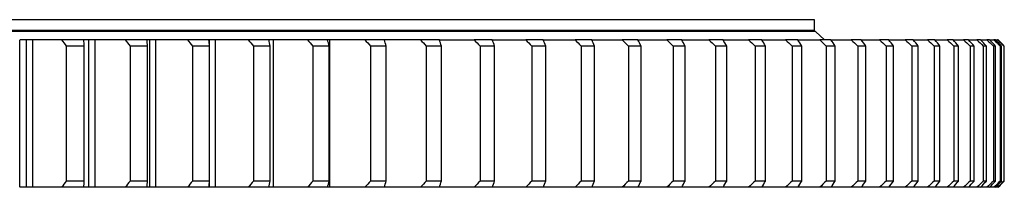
# Model space of a CAD drawing. Header units: millimetres. Extents: x 185 to 11179, y 22946 to 31910.
# Tile 6 of 16: x 3272 to 3907, y 27557 to 27665. Entities that reach past the tile are written whole.
import ezdxf

# ---------------------------------------------------------------- set-up
doc = ezdxf.new("R2010")
doc.units = ezdxf.units.MM
doc.header["$LTSCALE"] = 50

msp = doc.modelspace()

# ---------------------------------------------------------------- linework, layer by layer
at = {"color": 7, "linetype": 'Continuous', "lineweight": 25}
for p, q in [((3784.97, 27664.65), (2086.97, 27664.65)), ((3784.97, 27657.65), (3784.97, 27664.65)), ((3785.47, 27657.15), (2086.47, 27657.15)), ((3784.97, 27657.65), (2086.97, 27657.65)), ((3777.97, 27657.15), (3777.97, 27657.65)), ((3791.47, 27651.75), (3785.47, 27657.15)), ((3272.05, 27556.65), (3272.05, 27651.65)), ((3276.27, 27651.65), (3272.2, 27651.65)), ((3280.22, 27651.75), (3272.42, 27651.75)), ((3276.27, 27556.65), (3276.27, 27651.65)), ((3280.49, 27651.65), (3276.27, 27651.65)), ((3280.49, 27556.65), (3280.49, 27651.65)), ((3313.42, 27651.65), (3299.05, 27651.65)), ((3320.32, 27651.75), (3299.44, 27651.75)), ((3316.48, 27651.65), (3313.42, 27651.65)), ((3316.48, 27556.65), (3316.48, 27651.65)), ((3320.62, 27651.65), (3316.48, 27651.65)), ((3320.62, 27556.65), (3320.62, 27651.65)), ((3354.16, 27651.65), (3340.09, 27651.65)), ((3359.63, 27651.75), (3340.51, 27651.75)), ((3355.87, 27651.65), (3354.16, 27651.65)), ((3355.87, 27556.65), (3355.87, 27651.65)), ((3359.92, 27651.65), (3355.87, 27651.65)), ((3359.92, 27556.65), (3359.92, 27651.65)), ((3394.02, 27651.65), (3380.26, 27651.65)), ((3398.08, 27651.75), (3380.64, 27651.75)), ((3394.37, 27651.65), (3394.02, 27651.65)), ((3398.32, 27651.65), (3394.37, 27651.65)), ((3398.32, 27556.65), (3398.32, 27651.65)), ((3432.89, 27651.65), (3419.48, 27651.65)), ((3435.47, 27651.75), (3419.88, 27651.75)), ((3435.73, 27651.65), (3432.89, 27651.65)), ((3435.73, 27556.65), (3435.73, 27651.65)), ((3470.7, 27651.65), (3457.68, 27651.65)), ((3471.77, 27651.75), (3458.12, 27651.75)), ((3472.08, 27651.65), (3470.7, 27651.65)), ((3472.08, 27556.65), (3472.08, 27651.65)), ((3507.38, 27651.65), (3494.75, 27651.65)), ((3507.06, 27651.75), (3495.11, 27651.75)), ((3542.83, 27651.65), (3530.64, 27651.65)), ((3541.01, 27651.75), (3531.09, 27651.75)), ((3576.99, 27651.65), (3565.26, 27651.65)), ((3573.68, 27651.75), (3565.68, 27651.75)), ((3609.78, 27651.65), (3598.53, 27651.65)), ((3605.08, 27651.75), (3598.97, 27651.75)), ((3641.13, 27651.65), (3630.39, 27651.65)), ((3634.86, 27651.75), (3630.83, 27651.75)), ((3670.98, 27651.65), (3660.77, 27651.65)), ((3663.4, 27651.75), (3661.24, 27651.75)), ((3699.25, 27651.65), (3689.6, 27651.65)), ((3690.12, 27651.75), (3689.94, 27651.75)), ((3725.9, 27651.65), (3716.82, 27651.65)), ((3750.87, 27651.65), (3742.38, 27651.65)), ((3774.09, 27651.65), (3766.22, 27651.65)), ((3784.97, 27651.65), (3784.97, 27651.75)), ((3795.53, 27651.65), (3788.28, 27651.65)), ((3815.13, 27651.65), (3808.52, 27651.65)), ((3815.48, 27651.65), (3826.91, 27651.65)), ((3832.86, 27651.65), (3826.91, 27651.65)), ((3833.21, 27651.65), (3843.39, 27651.65)), ((3848.67, 27651.65), (3843.39, 27651.65)), ((3849.02, 27651.65), (3857.93, 27651.65)), ((3862.53, 27651.65), (3857.93, 27651.65)), ((3862.77, 27651.65), (3870.51, 27651.65)), ((3874.42, 27651.65), (3870.51, 27651.65)), ((3874.77, 27651.65), (3881.09, 27651.65)), ((3884.3, 27651.65), (3881.09, 27651.65)), ((3884.65, 27651.65), (3889.66, 27651.65)), ((3892.16, 27651.65), (3889.66, 27651.65)), ((3892.51, 27651.65), (3896.19, 27651.65)), ((3897.98, 27651.65), (3896.19, 27651.65)), ((3898.33, 27651.65), (3900.67, 27651.65)), ((3901.75, 27651.65), (3900.67, 27651.65)), ((3902.1, 27651.65), (3903.1, 27651.65)), ((3903.46, 27651.65), (3903.1, 27651.65)), ((3313.53, 27647.65), (3302.01, 27647.65)), ((3302.01, 27647.65), (3302.01, 27560.65)), ((3313.53, 27560.65), (3313.53, 27647.65)), ((3343.19, 27647.65), (3343.19, 27560.65)), ((3354.48, 27647.65), (3343.19, 27647.65)), ((3354.48, 27560.65), (3354.48, 27647.65)), ((3394.53, 27647.65), (3383.49, 27647.65)), ((3383.49, 27647.65), (3383.49, 27560.65)), ((3394.53, 27560.65), (3394.53, 27647.65)), ((3422.84, 27647.65), (3422.84, 27560.65)), ((3433.6, 27647.65), (3422.84, 27647.65)), ((3433.6, 27560.65), (3433.6, 27647.65)), ((3461.15, 27647.65), (3461.15, 27560.65)), ((3471.6, 27647.65), (3461.15, 27647.65)), ((3471.6, 27560.65), (3471.6, 27647.65)), ((3498.35, 27647.65), (3498.35, 27560.65)), ((3508.47, 27647.65), (3498.35, 27647.65)), ((3508.47, 27560.65), (3508.47, 27647.65)), ((3534.34, 27647.65), (3534.34, 27560.65)), ((3544.11, 27647.65), (3534.34, 27647.65)), ((3544.11, 27560.65), (3544.11, 27647.65)), ((3569.05, 27647.65), (3569.05, 27560.65)), ((3578.46, 27647.65), (3569.05, 27647.65)), ((3578.46, 27560.65), (3578.46, 27647.65)), ((3602.41, 27647.65), (3602.41, 27560.65)), ((3611.43, 27647.65), (3602.41, 27647.65)), ((3611.43, 27560.65), (3611.43, 27647.65)), ((3634.35, 27647.65), (3634.35, 27560.65)), ((3642.97, 27647.65), (3634.35, 27647.65)), ((3642.97, 27560.65), (3642.97, 27647.65)), ((3672.99, 27647.65), (3664.8, 27647.65)), ((3664.8, 27647.65), (3664.8, 27560.65)), ((3672.99, 27560.65), (3672.99, 27647.65)), ((3693.7, 27647.65), (3693.7, 27560.65)), ((3701.44, 27647.65), (3693.7, 27647.65)), ((3701.44, 27560.65), (3701.44, 27647.65)), ((3728.26, 27647.65), (3720.98, 27647.65)), ((3720.98, 27647.65), (3720.98, 27560.65)), ((3728.26, 27560.65), (3728.26, 27647.65)), ((3746.58, 27647.65), (3746.58, 27560.65)), ((3753.39, 27647.65), (3746.58, 27647.65)), ((3753.39, 27560.65), (3753.39, 27647.65)), ((3776.77, 27647.65), (3770.45, 27647.65)), ((3770.45, 27647.65), (3770.45, 27560.65)), ((3776.77, 27560.65), (3776.77, 27647.65)), ((3792.54, 27647.65), (3792.54, 27560.65)), ((3798.36, 27647.65), (3792.54, 27647.65)), ((3798.36, 27560.65), (3798.36, 27647.65)), ((3818.11, 27647.65), (3812.81, 27647.65)), ((3812.81, 27647.65), (3812.81, 27560.65)), ((3818.11, 27560.65), (3818.11, 27647.65)), ((3835.97, 27647.65), (3831.2, 27647.65)), ((3831.2, 27647.65), (3831.2, 27560.65)), ((3835.97, 27560.65), (3835.97, 27647.65)), ((3847.68, 27647.65), (3847.68, 27560.65)), ((3851.92, 27647.65), (3847.68, 27647.65)), ((3851.92, 27560.65), (3851.92, 27647.65)), ((3862.22, 27647.65), (3862.22, 27560.65)), ((3865.91, 27647.65), (3862.22, 27647.65)), ((3865.91, 27560.65), (3865.91, 27647.65)), ((3874.78, 27647.65), (3874.78, 27560.65)), ((3877.92, 27647.65), (3874.78, 27647.65)), ((3877.92, 27560.65), (3877.92, 27647.65)), ((3885.34, 27647.65), (3885.34, 27560.65)), ((3887.91, 27647.65), (3885.34, 27647.65)), ((3887.91, 27560.65), (3887.91, 27647.65)), ((3893.87, 27647.65), (3893.87, 27560.65)), ((3895.88, 27647.65), (3893.87, 27647.65)), ((3895.88, 27560.65), (3895.88, 27647.65)), ((3900.35, 27647.65), (3900.35, 27560.65)), ((3901.79, 27647.65), (3900.35, 27647.65)), ((3901.79, 27560.65), (3901.79, 27647.65)), ((3904.78, 27647.65), (3904.78, 27560.65)), ((3905.65, 27647.65), (3904.78, 27647.65)), ((3905.65, 27560.65), (3905.65, 27647.65)), ((3907.14, 27647.65), (3907.14, 27560.65)), ((3907.43, 27647.65), (3907.14, 27647.65)), ((3907.43, 27560.65), (3907.43, 27647.65)), ((3313.53, 27560.65), (3302.01, 27560.65)), ((3354.48, 27560.65), (3343.19, 27560.65)), ((3394.53, 27560.65), (3383.49, 27560.65)), ((3433.6, 27560.65), (3422.84, 27560.65)), ((3471.6, 27560.65), (3461.15, 27560.65)), ((3508.47, 27560.65), (3498.35, 27560.65)), ((3544.11, 27560.65), (3534.34, 27560.65)), ((3578.46, 27560.65), (3569.05, 27560.65)), ((3611.43, 27560.65), (3602.41, 27560.65)), ((3642.97, 27560.65), (3634.35, 27560.65)), ((3672.99, 27560.65), (3664.8, 27560.65)), ((3701.44, 27560.65), (3693.7, 27560.65)), ((3728.26, 27560.65), (3720.98, 27560.65)), ((3753.39, 27560.65), (3746.58, 27560.65)), ((3776.77, 27560.65), (3770.45, 27560.65)), ((3798.36, 27560.65), (3792.54, 27560.65)), ((3818.11, 27560.65), (3812.81, 27560.65)), ((3835.97, 27560.65), (3831.2, 27560.65)), ((3851.92, 27560.65), (3847.68, 27560.65)), ((3865.91, 27560.65), (3862.22, 27560.65)), ((3877.92, 27560.65), (3874.78, 27560.65)), ((3887.91, 27560.65), (3885.34, 27560.65)), ((3895.88, 27560.65), (3893.87, 27560.65)), ((3901.79, 27560.65), (3900.35, 27560.65)), ((3905.65, 27560.65), (3904.78, 27560.65)), ((3907.43, 27560.65), (3907.14, 27560.65)), ((3276.27, 27556.65), (3272.2, 27556.65)), ((3280.49, 27556.65), (3276.27, 27556.65)), ((3313.42, 27556.65), (3299.05, 27556.65)), ((3316.48, 27556.65), (3313.42, 27556.65)), ((3320.62, 27556.65), (3316.48, 27556.65)), ((3354.16, 27556.65), (3340.09, 27556.65)), ((3355.87, 27556.65), (3354.16, 27556.65)), ((3359.92, 27556.65), (3355.87, 27556.65)), ((3394.02, 27556.65), (3380.26, 27556.65)), ((3394.37, 27556.65), (3394.02, 27556.65)), ((3398.32, 27556.65), (3394.37, 27556.65)), ((3432.89, 27556.65), (3419.48, 27556.65)), ((3435.73, 27556.65), (3432.89, 27556.65)), ((3470.7, 27556.65), (3457.68, 27556.65)), ((3472.08, 27556.65), (3470.7, 27556.65)), ((3507.38, 27556.65), (3494.75, 27556.65)), ((3542.83, 27556.65), (3530.64, 27556.65)), ((3576.99, 27556.65), (3565.26, 27556.65)), ((3609.78, 27556.65), (3598.53, 27556.65)), ((3641.13, 27556.65), (3630.39, 27556.65)), ((3670.98, 27556.65), (3660.77, 27556.65)), ((3699.25, 27556.65), (3689.6, 27556.65)), ((3725.9, 27556.65), (3716.82, 27556.65)), ((3750.87, 27556.65), (3742.38, 27556.65)), ((3766.22, 27556.65), (3751.22, 27556.65)), ((3774.09, 27556.65), (3766.22, 27556.65)), ((3788.28, 27556.65), (3774.44, 27556.65)), ((3795.53, 27556.65), (3788.28, 27556.65)), ((3808.52, 27556.65), (3795.88, 27556.65)), ((3815.13, 27556.65), (3808.52, 27556.65)), ((3826.91, 27556.65), (3815.48, 27556.65)), ((3832.86, 27556.65), (3826.91, 27556.65)), ((3843.39, 27556.65), (3833.21, 27556.65)), ((3848.67, 27556.65), (3843.39, 27556.65)), ((3857.93, 27556.65), (3849.02, 27556.65)), ((3862.53, 27556.65), (3857.93, 27556.65)), ((3870.51, 27556.65), (3862.77, 27556.65)), ((3874.42, 27556.65), (3870.51, 27556.65)), ((3881.09, 27556.65), (3874.77, 27556.65)), ((3884.3, 27556.65), (3881.09, 27556.65)), ((3889.66, 27556.65), (3884.65, 27556.65)), ((3892.16, 27556.65), (3889.66, 27556.65)), ((3896.19, 27556.65), (3892.51, 27556.65)), ((3897.98, 27556.65), (3896.19, 27556.65)), ((3900.67, 27556.65), (3898.33, 27556.65)), ((3901.75, 27556.65), (3900.67, 27556.65)), ((3903.1, 27556.65), (3902.1, 27556.65)), ((3903.46, 27556.65), (3903.1, 27556.65))]:
    msp.add_line(p, q, dxfattribs=at)
at = {"color": 82, "linetype": 'Continuous', "lineweight": 25}
for p, q in [((3394.37, 27648.88), (3394.37, 27651.65)), ((3394.37, 27556.65), (3394.37, 27559.42))]:
    msp.add_line(p, q, dxfattribs=at)
at = {"color": 7, "linetype": 'Continuous', "lineweight": 25}
for points in [[(3299.05, 27651.65), (3292.79, 27651.65), (3286.6, 27651.65), (3280.49, 27651.65)], [(3299.05, 27651.65), (3300.04, 27650.32), (3301.02, 27648.98), (3302.01, 27647.65)], [(3313.53, 27647.65), (3313.5, 27648.98), (3313.46, 27650.32), (3313.42, 27651.65)], [(3340.09, 27651.65), (3333.52, 27651.65), (3327.03, 27651.65), (3320.62, 27651.65)], [(3340.09, 27651.65), (3341.12, 27650.32), (3342.15, 27648.98), (3343.19, 27647.65)], [(3354.48, 27647.65), (3354.37, 27648.98), (3354.27, 27650.32), (3354.16, 27651.65)], [(3380.26, 27651.65), (3373.41, 27651.65), (3366.63, 27651.65), (3359.92, 27651.65)], [(3380.26, 27651.65), (3381.34, 27650.32), (3382.41, 27648.98), (3383.49, 27647.65)], [(3394.53, 27647.65), (3394.36, 27648.98), (3394.19, 27650.32), (3394.02, 27651.65)], [(3419.48, 27651.65), (3412.36, 27651.65), (3405.3, 27651.65), (3398.32, 27651.65)], [(3419.48, 27651.65), (3420.6, 27650.32), (3421.72, 27648.98), (3422.84, 27647.65)], [(3433.6, 27647.65), (3433.36, 27648.98), (3433.13, 27650.32), (3432.89, 27651.65)], [(3457.68, 27651.65), (3450.29, 27651.65), (3442.98, 27651.65), (3435.73, 27651.65)], [(3457.68, 27651.65), (3458.83, 27650.32), (3459.99, 27648.98), (3461.15, 27647.65)], [(3471.6, 27647.65), (3471.31, 27648.98), (3471.01, 27650.32), (3470.7, 27651.65)], [(3494.75, 27651.65), (3487.13, 27651.65), (3479.57, 27651.65), (3472.08, 27651.65)], [(3494.75, 27651.65), (3495.95, 27650.32), (3497.15, 27648.98), (3498.35, 27647.65)], [(3530.64, 27651.65), (3522.79, 27651.65), (3515.01, 27651.65), (3507.28, 27651.65)], [(3508.47, 27647.65), (3508.11, 27648.98), (3507.74, 27650.32), (3507.38, 27651.65)], [(3530.64, 27651.65), (3531.87, 27650.32), (3533.1, 27648.98), (3534.34, 27647.65)], [(3544.11, 27647.65), (3543.69, 27648.98), (3543.26, 27650.32), (3542.83, 27651.65)], [(3565.26, 27651.65), (3566.52, 27650.32), (3567.78, 27648.98), (3569.05, 27647.65)], [(3578.46, 27647.65), (3577.97, 27648.98), (3577.48, 27650.32), (3576.99, 27651.65)], [(3598.53, 27651.65), (3599.82, 27650.32), (3601.12, 27648.98), (3602.41, 27647.65)], [(3611.43, 27647.65), (3610.88, 27648.98), (3610.33, 27650.32), (3609.78, 27651.65)], [(3630.39, 27651.65), (3631.71, 27650.32), (3633.03, 27648.98), (3634.35, 27647.65)], [(3642.97, 27647.65), (3642.36, 27648.98), (3641.74, 27650.32), (3641.13, 27651.65)], [(3660.77, 27651.65), (3662.11, 27650.32), (3663.46, 27648.98), (3664.8, 27647.65)], [(3672.99, 27647.65), (3672.32, 27648.98), (3671.65, 27650.32), (3670.98, 27651.65)], [(3689.6, 27651.65), (3690.97, 27650.32), (3692.33, 27648.98), (3693.7, 27647.65)], [(3701.44, 27647.65), (3700.72, 27648.98), (3699.99, 27650.32), (3699.25, 27651.65)], [(3716.82, 27651.65), (3718.21, 27650.32), (3719.59, 27648.98), (3720.98, 27647.65)], [(3728.26, 27647.65), (3727.48, 27648.98), (3726.69, 27650.32), (3725.9, 27651.65)], [(3742.38, 27651.65), (3743.78, 27650.32), (3745.18, 27648.98), (3746.58, 27647.65)], [(3753.39, 27647.65), (3752.55, 27648.98), (3751.71, 27650.32), (3750.87, 27651.65)], [(3766.22, 27651.65), (3767.63, 27650.32), (3769.04, 27648.98), (3770.45, 27647.65)], [(3776.77, 27647.65), (3775.88, 27648.98), (3774.99, 27650.32), (3774.09, 27651.65)], [(3788.28, 27651.65), (3789.7, 27650.32), (3791.12, 27648.98), (3792.54, 27647.65)], [(3798.36, 27647.65), (3797.42, 27648.98), (3796.48, 27650.32), (3795.53, 27651.65)], [(3808.52, 27651.65), (3809.95, 27650.32), (3811.38, 27648.98), (3812.81, 27647.65)], [(3818.11, 27647.65), (3817.12, 27648.98), (3816.13, 27650.32), (3815.13, 27651.65)], [(3826.91, 27651.65), (3828.34, 27650.32), (3829.77, 27648.98), (3831.2, 27647.65)], [(3835.97, 27647.65), (3834.94, 27648.98), (3833.9, 27650.32), (3832.86, 27651.65)], [(3843.39, 27651.65), (3844.82, 27650.32), (3846.25, 27648.98), (3847.68, 27647.65)], [(3851.92, 27647.65), (3850.84, 27648.98), (3849.75, 27650.32), (3848.67, 27651.65)], [(3857.93, 27651.65), (3859.36, 27650.32), (3860.79, 27648.98), (3862.22, 27647.65)], [(3865.91, 27647.65), (3864.79, 27648.98), (3863.66, 27650.32), (3862.53, 27651.65)], [(3870.51, 27651.65), (3871.93, 27650.32), (3873.36, 27648.98), (3874.78, 27647.65)], [(3877.92, 27647.65), (3876.75, 27648.98), (3875.59, 27650.32), (3874.42, 27651.65)], [(3881.09, 27651.65), (3882.51, 27650.32), (3883.92, 27648.98), (3885.34, 27647.65)], [(3887.91, 27647.65), (3886.71, 27648.98), (3885.51, 27650.32), (3884.3, 27651.65)], [(3889.66, 27651.65), (3891.06, 27650.32), (3892.47, 27648.98), (3893.87, 27647.65)], [(3895.88, 27647.65), (3894.64, 27648.98), (3893.4, 27650.32), (3892.16, 27651.65)], [(3896.19, 27651.65), (3897.58, 27650.32), (3898.97, 27648.98), (3900.35, 27647.65)], [(3901.79, 27647.65), (3900.52, 27648.98), (3899.25, 27650.32), (3897.98, 27651.65)], [(3900.67, 27651.65), (3902.04, 27650.32), (3903.41, 27648.98), (3904.78, 27647.65)], [(3905.65, 27647.65), (3904.35, 27648.98), (3903.05, 27650.32), (3901.75, 27651.65)], [(3903.1, 27651.65), (3904.45, 27650.32), (3905.79, 27648.98), (3907.14, 27647.65)], [(3907.43, 27647.65), (3906.11, 27648.98), (3904.78, 27650.32), (3903.46, 27651.65)], [(3302.01, 27560.65), (3301.02, 27559.32), (3300.04, 27557.98), (3299.05, 27556.65)], [(3313.42, 27556.65), (3313.46, 27557.98), (3313.5, 27559.32), (3313.53, 27560.65)], [(3343.19, 27560.65), (3342.15, 27559.32), (3341.12, 27557.98), (3340.09, 27556.65)], [(3354.16, 27556.65), (3354.27, 27557.98), (3354.37, 27559.32), (3354.48, 27560.65)], [(3383.49, 27560.65), (3382.41, 27559.32), (3381.34, 27557.98), (3380.26, 27556.65)], [(3394.02, 27556.65), (3394.19, 27557.98), (3394.36, 27559.32), (3394.53, 27560.65)], [(3422.84, 27560.65), (3421.72, 27559.32), (3420.6, 27557.98), (3419.48, 27556.65)], [(3432.89, 27556.65), (3433.13, 27557.98), (3433.36, 27559.32), (3433.6, 27560.65)], [(3461.15, 27560.65), (3459.99, 27559.32), (3458.83, 27557.98), (3457.68, 27556.65)], [(3470.7, 27556.65), (3471.01, 27557.98), (3471.31, 27559.32), (3471.6, 27560.65)], [(3498.35, 27560.65), (3497.15, 27559.32), (3495.95, 27557.98), (3494.75, 27556.65)], [(3507.38, 27556.65), (3507.74, 27557.98), (3508.11, 27559.32), (3508.47, 27560.65)], [(3534.34, 27560.65), (3533.1, 27559.32), (3531.87, 27557.98), (3530.64, 27556.65)], [(3542.83, 27556.65), (3543.26, 27557.98), (3543.69, 27559.32), (3544.11, 27560.65)], [(3569.05, 27560.65), (3567.78, 27559.32), (3566.52, 27557.98), (3565.26, 27556.65)], [(3576.99, 27556.65), (3577.48, 27557.98), (3577.97, 27559.32), (3578.46, 27560.65)], [(3602.41, 27560.65), (3601.12, 27559.32), (3599.82, 27557.98), (3598.53, 27556.65)], [(3609.78, 27556.65), (3610.33, 27557.98), (3610.88, 27559.32), (3611.43, 27560.65)], [(3634.35, 27560.65), (3633.03, 27559.32), (3631.71, 27557.98), (3630.39, 27556.65)], [(3641.13, 27556.65), (3641.74, 27557.98), (3642.36, 27559.32), (3642.97, 27560.65)], [(3664.8, 27560.65), (3663.46, 27559.32), (3662.11, 27557.98), (3660.77, 27556.65)], [(3670.98, 27556.65), (3671.65, 27557.98), (3672.32, 27559.32), (3672.99, 27560.65)], [(3693.7, 27560.65), (3692.33, 27559.32), (3690.97, 27557.98), (3689.6, 27556.65)], [(3699.25, 27556.65), (3699.99, 27557.98), (3700.72, 27559.32), (3701.44, 27560.65)], [(3720.98, 27560.65), (3719.59, 27559.32), (3718.21, 27557.98), (3716.82, 27556.65)], [(3725.9, 27556.65), (3726.69, 27557.98), (3727.48, 27559.32), (3728.26, 27560.65)], [(3746.58, 27560.65), (3745.18, 27559.32), (3743.78, 27557.98), (3742.38, 27556.65)], [(3750.87, 27556.65), (3751.71, 27557.98), (3752.55, 27559.32), (3753.39, 27560.65)], [(3770.45, 27560.65), (3769.04, 27559.32), (3767.63, 27557.98), (3766.22, 27556.65)], [(3774.09, 27556.65), (3774.99, 27557.98), (3775.88, 27559.32), (3776.77, 27560.65)], [(3792.54, 27560.65), (3791.12, 27559.32), (3789.7, 27557.98), (3788.28, 27556.65)], [(3795.53, 27556.65), (3796.48, 27557.98), (3797.42, 27559.32), (3798.36, 27560.65)], [(3812.81, 27560.65), (3811.38, 27559.32), (3809.95, 27557.98), (3808.52, 27556.65)], [(3815.13, 27556.65), (3816.13, 27557.98), (3817.12, 27559.32), (3818.11, 27560.65)], [(3831.2, 27560.65), (3829.77, 27559.32), (3828.34, 27557.98), (3826.91, 27556.65)], [(3832.86, 27556.65), (3833.9, 27557.98), (3834.94, 27559.32), (3835.97, 27560.65)], [(3847.68, 27560.65), (3846.25, 27559.32), (3844.82, 27557.98), (3843.39, 27556.65)], [(3848.67, 27556.65), (3849.75, 27557.98), (3850.84, 27559.32), (3851.92, 27560.65)], [(3862.22, 27560.65), (3860.79, 27559.32), (3859.36, 27557.98), (3857.93, 27556.65)], [(3862.53, 27556.65), (3863.66, 27557.98), (3864.79, 27559.32), (3865.91, 27560.65)], [(3874.78, 27560.65), (3873.36, 27559.32), (3871.93, 27557.98), (3870.51, 27556.65)], [(3874.42, 27556.65), (3875.59, 27557.98), (3876.75, 27559.32), (3877.92, 27560.65)], [(3885.34, 27560.65), (3883.92, 27559.32), (3882.51, 27557.98), (3881.09, 27556.65)], [(3884.3, 27556.65), (3885.51, 27557.98), (3886.71, 27559.32), (3887.91, 27560.65)], [(3893.87, 27560.65), (3892.47, 27559.32), (3891.06, 27557.98), (3889.66, 27556.65)], [(3892.16, 27556.65), (3893.4, 27557.98), (3894.64, 27559.32), (3895.88, 27560.65)], [(3900.35, 27560.65), (3898.97, 27559.32), (3897.58, 27557.98), (3896.19, 27556.65)], [(3897.98, 27556.65), (3899.25, 27557.98), (3900.52, 27559.32), (3901.79, 27560.65)], [(3904.78, 27560.65), (3903.41, 27559.32), (3902.04, 27557.98), (3900.67, 27556.65)], [(3901.75, 27556.65), (3903.05, 27557.98), (3904.35, 27559.32), (3905.65, 27560.65)], [(3907.14, 27560.65), (3905.79, 27559.32), (3904.45, 27557.98), (3903.1, 27556.65)], [(3903.46, 27556.65), (3904.78, 27557.98), (3906.11, 27559.32), (3907.43, 27560.65)], [(3299.05, 27556.65), (3292.79, 27556.65), (3286.6, 27556.65), (3280.49, 27556.65)], [(3340.09, 27556.65), (3333.52, 27556.65), (3327.03, 27556.65), (3320.62, 27556.65)], [(3380.26, 27556.65), (3373.41, 27556.65), (3366.63, 27556.65), (3359.92, 27556.65)], [(3419.48, 27556.65), (3412.36, 27556.65), (3405.3, 27556.65), (3398.32, 27556.65)], [(3457.68, 27556.65), (3450.29, 27556.65), (3442.98, 27556.65), (3435.73, 27556.65)], [(3494.75, 27556.65), (3487.13, 27556.65), (3479.57, 27556.65), (3472.08, 27556.65)], [(3530.64, 27556.65), (3522.79, 27556.65), (3515.01, 27556.65), (3507.28, 27556.65)]]:
    msp.add_open_spline(points, degree=3, dxfattribs=at)
for points, knots in [([(3543.18, 27651.65), (3547, 27651.65), (3554.32, 27651.65), (3561.72, 27651.65), (3565.26, 27651.65)], [0, 0, 0, 0, 0.521567, 1, 1, 1, 1]), ([(3577.34, 27651.65), (3580.78, 27651.65), (3587.81, 27651.65), (3594.91, 27651.65), (3598.53, 27651.65)], [0, 0, 0, 0, 0.489428, 1, 1, 1, 1]), ([(3610.13, 27651.65), (3613.18, 27651.65), (3619.91, 27651.65), (3626.69, 27651.65), (3630.39, 27651.65)], [0, 0, 0, 0, 0.454387, 1, 1, 1, 1]), ([(3641.48, 27651.65), (3644.14, 27651.65), (3650.55, 27651.65), (3657, 27651.65), (3660.77, 27651.65)], [0, 0, 0, 0, 0.415857, 1, 1, 1, 1]), ([(3671.33, 27651.65), (3673.59, 27651.65), (3679.66, 27651.65), (3685.77, 27651.65), (3689.6, 27651.65)], [0, 0, 0, 0, 0.373146, 1, 1, 1, 1]), ([(3699.61, 27651.65), (3701.47, 27651.65), (3707.19, 27651.65), (3712.94, 27651.65), (3716.82, 27651.65)], [0, 0, 0, 0, 0.325288, 1, 1, 1, 1]), ([(3726.25, 27651.65), (3727.71, 27651.65), (3733.07, 27651.65), (3738.45, 27651.65), (3742.38, 27651.65)], [0, 0, 0, 0, 0.271047, 1, 1, 1, 1]), ([(3751.22, 27651.65), (3752.26, 27651.65), (3757.25, 27651.65), (3762.25, 27651.65), (3766.22, 27651.65)], [0, 0, 0, 0, 0.208768, 1, 1, 1, 1]), ([(3774.44, 27651.65), (3775.07, 27651.65), (3779.68, 27651.65), (3784.29, 27651.65), (3788.28, 27651.65)], [0, 0, 0, 0, 0.136186, 1, 1, 1, 1]), ([(3795.88, 27651.65), (3796.09, 27651.65), (3800.3, 27651.65), (3804.52, 27651.65), (3808.52, 27651.65)], [0, 0, 0, 0, 0.050112, 1, 1, 1, 1]), ([(3565.26, 27556.65), (3560.76, 27556.65), (3553.36, 27556.65), (3546.04, 27556.65), (3543.18, 27556.65)], [0, 0, 0, 0, 0.60894, 1, 1, 1, 1]), ([(3598.53, 27556.65), (3593.92, 27556.65), (3586.83, 27556.65), (3579.8, 27556.65), (3577.34, 27556.65)], [0, 0, 0, 0, 0.649897, 1, 1, 1, 1]), ([(3630.39, 27556.65), (3625.68, 27556.65), (3618.91, 27556.65), (3612.18, 27556.65), (3610.13, 27556.65)], [0, 0, 0, 0, 0.6945277, 1, 1, 1, 1]), ([(3660.77, 27556.65), (3655.97, 27556.65), (3649.53, 27556.65), (3643.12, 27556.65), (3641.48, 27556.65)], [0, 0, 0, 0, 0.743569, 1, 1, 1, 1]), ([(3689.6, 27556.65), (3684.73, 27556.65), (3678.62, 27556.65), (3672.55, 27556.65), (3671.33, 27556.65)], [0, 0, 0, 0, 0.797956, 1, 1, 1, 1]), ([(3716.82, 27556.65), (3711.88, 27556.65), (3706.13, 27556.65), (3700.41, 27556.65), (3699.6, 27556.65)], [0, 0, 0, 0, 0.858857, 1, 1, 1, 1]), ([(3742.38, 27556.65), (3737.38, 27556.65), (3732, 27556.65), (3726.64, 27556.65), (3726.25, 27556.65)], [0, 0, 0, 0, 0.927906, 1, 1, 1, 1])]:
    msp.add_open_spline(points, degree=3, knots=knots, dxfattribs=at)

doc.saveas('drawing.dxf')
